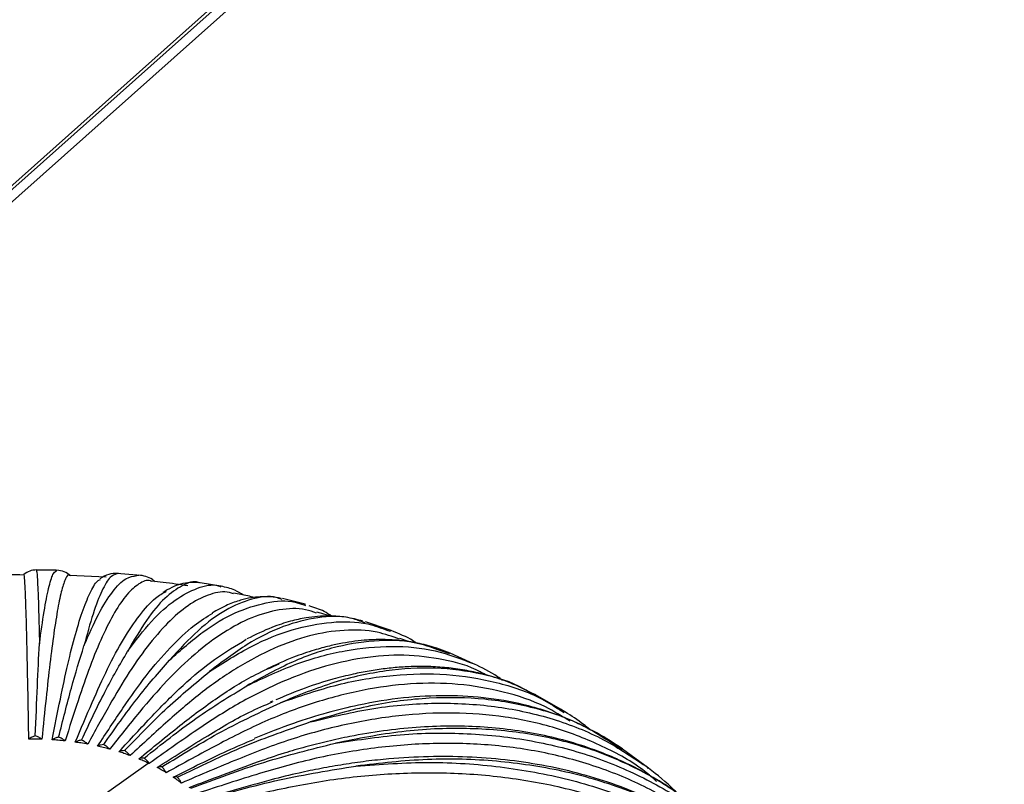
# Paper-space layout '_Isométrica' of a CAD drawing. Header units: millimetres. Extents: x -523 to 521, y -300 to 804.
# Tile 13 of 69: x -348 to -242, y -41 to 41. Entities that reach past the tile are written whole.
import ezdxf

# ---------------------------------------------------------------- set-up
doc = ezdxf.new("R2010")
doc.units = ezdxf.units.MM

psp = doc.layouts.new('_Isométrica')

# ---------------------------------------------------------------- linework, layer by layer
at = {"color": 7, "linetype": 'Continuous', "lineweight": 25}
for p, q in [((-28.8, 308.97), (-426.86, -46.19)), ((-426.77, -46.53), (-28.64, 308.69)), ((-425.58, -46.8), (-28.15, 307.8)), ((-346.08, -17.68), (-346.07, -17.75)), ((-343.96, -17.7), (-346.07, -17.68)), ((-343.96, -17.78), (-343.89, -17.7)), ((-338.62, -18.45), (-342.53, -18.26)), ((-337.33, -18.02), (-337.46, -18.09)), ((-335.32, -18.21), (-337.45, -18.03)), ((-326.31, -19.4), (-328.55, -19.04)), ((-319.74, -20.84), (-319.85, -20.8)), ((-317.41, -21.31), (-319.72, -20.74)), ((-317.44, -21.41), (-317.26, -21.47)), ((-317.2, -21.38), (-317.41, -21.31)), ((-310.84, -23.34), (-311.07, -23.27)), ((-308.4, -24.03), (-310.8, -23.22)), ((-308.43, -24.14), (-308.15, -24.23)), ((-308.07, -24.17), (-308.39, -24.03)), ((-306.22, -25.35), (-307.13, -25.02)), ((-301.79, -26.65), (-302.76, -26.34)), ((-299.24, -27.71), (-301.76, -26.6)), ((-297.8, -28.96), (-298.16, -28.77)), ((-292.58, -31.05), (-292.98, -30.86)), ((-292.64, -31.14), (-292.97, -30.94)), ((-289.93, -32.57), (-292.59, -31.05)), ((-320.75, -31.73), (-321.02, -31.84)), ((-289.99, -32.67), (-289.53, -32.95)), ((-289.44, -32.88), (-289.92, -32.57)), ((-283.32, -36.91), (-284.57, -36.14)), ((-280.5, -38.91), (-283.28, -36.86)), ((-359.1, -56.18), (-334.1, -38.36)), ((-280.75, -38.71), (-280.51, -38.93))]:
    psp.add_line(p, q, dxfattribs=at)
for points, knots in [([(-346.08, -17.66), (-346.33, -17.68), (-346.82, -17.72), (-347.22, -18.01), (-347.42, -18.16)], [0, 0, 0, 0, 0.500121, 1, 1, 1, 1]), ([(-346.07, -17.75), (-346.05, -17.83), (-346, -17.99), (-345.93, -19.48), (-345.84, -21.9), (-345.78, -24.35), (-345.76, -25.57)], [0, 0, 0, 0, 0.210351, 0.472412, 0.736313, 1, 1, 1, 1]), ([(-345.76, -25.57), (-345.59, -24.36), (-345.25, -21.93), (-344.77, -19.51), (-344.33, -18.02), (-344.08, -17.85), (-343.96, -17.78)], [0, 0, 0, 0, 0.262421, 0.524594, 0.788855, 1, 1, 1, 1]), ([(-342.42, -18.3), (-342.64, -18.13), (-343.08, -17.79), (-343.62, -17.72), (-343.89, -17.69)], [0, 0, 0, 0, 0.4994339, 1, 1, 1, 1]), ([(-347.42, -18.21), (-348.55, -18.19), (-349.86, -18.17), (-351.16, -18.25), (-351.33, -18.26)], [0, 0, 0, 0, 0.864403, 1, 1, 1, 1]), ([(-346.9, -35.79), (-346.92, -34.31), (-346.97, -31.48), (-347.05, -27.52), (-347.12, -24.28), (-347.2, -21.61), (-347.27, -19.6), (-347.35, -18.47), (-347.4, -18), (-347.42, -18.16), (-347.42, -18.17)], [0, 0, 0, 0, 0.1440895, 0.2764506, 0.4135229, 0.5548505, 0.6998604, 0.8478683, 0.9980932, 1, 1, 1, 1]), ([(-342.53, -18.26), (-342.54, -18.25), (-342.67, -18.07), (-342.95, -18.52), (-343.36, -19.66), (-343.78, -21.66), (-344.21, -24.32), (-344.63, -27.56), (-345.06, -31.51), (-345.35, -34.33), (-345.5, -35.81)], [0, 0, 0, 0, 0.009489, 0.158572, 0.305456, 0.449364, 0.589618, 0.725649, 0.857005, 1, 1, 1, 1]), ([(-344.39, -35.86), (-344.1, -34.4), (-343.54, -31.59), (-342.71, -27.65), (-341.89, -24.44), (-341.06, -21.78), (-340.24, -19.87), (-339.62, -18.82), (-339.29, -18.7), (-339.21, -18.68)], [0, 0, 0, 0, 0.161324, 0.309516, 0.462984, 0.621215, 0.78357, 0.949281, 1, 1, 1, 1]), ([(-333.75, -18.9), (-333.79, -18.88), (-334.21, -18.67), (-335.08, -19.08), (-336.36, -20.16), (-337.68, -22.09), (-339.01, -24.69), (-340.32, -27.86), (-341.65, -31.75), (-342.54, -34.53), (-343.01, -35.98)], [0, 0, 0, 0, 0.015666, 0.1638199, 0.3097875, 0.4527983, 0.5921777, 0.7273604, 0.8578968, 1, 1, 1, 1]), ([(-337.46, -18.09), (-337.69, -18.16), (-338.2, -18.31), (-339.06, -19.79), (-340.01, -22.18), (-340.66, -24.6), (-340.99, -25.81)], [0, 0, 0, 0, 0.218575, 0.477907, 0.739059, 1, 1, 1, 1]), ([(-340.99, -25.81), (-340.47, -24.62), (-339.43, -22.24), (-337.92, -19.89), (-336.54, -18.45), (-335.71, -18.32), (-335.33, -18.27)], [0, 0, 0, 0, 0.258493, 0.516742, 0.777047, 1, 1, 1, 1]), ([(-337.33, -18.02), (-337.67, -18.03), (-338.35, -18.04), (-338.96, -18.43), (-339.27, -18.63)], [0, 0, 0, 0, 0.502047, 1, 1, 1, 1]), ([(-328.59, -19.06), (-328.63, -19.04), (-329.2, -18.79), (-330.45, -19.26), (-332.31, -20.55), (-334.28, -22.88), (-335.64, -25.23), (-336.32, -26.4)], [0, 0, 0, 0, 0.01754, 0.263596, 0.507987, 0.754093, 1, 1, 1, 1]), ([(-335.33, -18.27), (-335.26, -18.23), (-335.19, -18.18), (-335.13, -18.22), (-335.12, -18.22)], [0, 0, 0, 0, 0.880318, 1, 1, 1, 1]), ([(-333.36, -18.92), (-333.45, -18.84), (-333.97, -18.39), (-334.6, -18.29), (-335.12, -18.21)], [0, 0, 0, 0, 0.181384, 1, 1, 1, 1]), ([(-329.85, -19.37), (-330.73, -19.24), (-332.02, -19.04), (-333.33, -18.92), (-333.75, -18.88)], [0, 0, 0, 0, 0.680279, 1, 1, 1, 1]), ([(-328.55, -19.03), (-329.25, -19.01), (-330.58, -18.96), (-331.9, -19.71), (-332.53, -20.08)], [0, 0, 0, 0, 0.520895, 1, 1, 1, 1]), ([(-341.92, -36.12), (-341.31, -34.69), (-340.16, -31.94), (-338.43, -28.1), (-336.73, -24.97), (-335.01, -22.44), (-333.48, -20.7), (-332.56, -20.16), (-332.19, -19.95)], [0, 0, 0, 0, 0.17996, 0.345271, 0.516466, 0.692977, 0.874086, 1, 1, 1, 1]), ([(-324.96, -20.23), (-325.1, -20.18), (-325.87, -19.88), (-327.4, -20.19), (-329.53, -21.16), (-331.72, -22.96), (-333.92, -25.44), (-336.1, -28.48), (-338.32, -32.24), (-339.8, -34.93), (-340.57, -36.34)], [0, 0, 0, 0, 0.0331458, 0.1786688, 0.3220443, 0.4625155, 0.5994198, 0.7322019, 0.8604203, 1, 1, 1, 1]), ([(-336.32, -26.4), (-335.45, -25.26), (-333.72, -22.99), (-331.2, -20.74), (-328.82, -19.52), (-327.18, -19.13), (-326.41, -19.42), (-326.32, -19.46)], [0, 0, 0, 0, 0.241581, 0.482933, 0.726207, 0.967533, 1, 1, 1, 1]), ([(-323.88, -20.36), (-324.19, -20.18), (-324.88, -19.74), (-325.79, -19.52), (-326.3, -19.4)], [0, 0, 0, 0, 0.435676, 1, 1, 1, 1]), ([(-319.85, -20.8), (-320.02, -20.74), (-321, -20.37), (-322.99, -20.69), (-325.79, -21.84), (-328.74, -23.98), (-330.78, -26.2), (-331.81, -27.32)], [0, 0, 0, 0, 0.051943, 0.289383, 0.525216, 0.762704, 1, 1, 1, 1]), ([(-331.81, -27.32), (-330.61, -26.25), (-328.21, -24.13), (-324.74, -22.11), (-321.44, -21.07), (-318.98, -20.85), (-317.74, -21.3), (-317.44, -21.41)], [0, 0, 0, 0, 0.230919, 0.46162, 0.694157, 0.924832, 1, 1, 1, 1]), ([(-319.87, -20.72), (-320.25, -20.65), (-321.02, -20.51), (-322.1, -20.53), (-323.11, -20.64), (-324.26, -20.9), (-325.66, -21.4), (-326.7, -21.97), (-327.26, -22.28)], [0, 0, 0, 0, 0.148037, 0.298666, 0.435213, 0.592789, 0.780998, 1, 1, 1, 1]), ([(-322.72, -20.61), (-323.2, -20.5), (-323.94, -20.34), (-324.69, -20.21), (-324.95, -20.16)], [0, 0, 0, 0, 0.650686, 1, 1, 1, 1]), ([(-316.07, -22.29), (-316.45, -22.15), (-317.7, -21.71), (-320.02, -21.84), (-322.96, -22.65), (-325.99, -24.26), (-329.04, -26.54), (-332.05, -29.4), (-335.12, -32.96), (-337.17, -35.53), (-338.23, -36.87)], [0, 0, 0, 0, 0.0635877, 0.2045288, 0.3433901, 0.4794385, 0.6120323, 0.7406337, 0.864815, 1, 1, 1, 1]), ([(-314.45, -22.62), (-314.71, -22.44), (-315.46, -21.94), (-316.32, -21.68), (-316.87, -21.51)], [0, 0, 0, 0, 0.343685, 1, 1, 1, 1]), ([(-339.52, -36.55), (-338.61, -35.18), (-336.88, -32.53), (-334.28, -28.85), (-331.72, -25.9), (-329.33, -23.62), (-327.84, -22.7), (-327.18, -22.29)], [0, 0, 0, 0, 0.21582, 0.414074, 0.619383, 0.831067, 1, 1, 1, 1]), ([(-311.07, -23.27), (-311.53, -23.1), (-313.04, -22.55), (-315.9, -22.66), (-319.6, -23.58), (-323.49, -25.47), (-326.18, -27.53), (-327.53, -28.55)], [0, 0, 0, 0, 0.098239, 0.324085, 0.548401, 0.774292, 1, 1, 1, 1]), ([(-327.53, -28.55), (-326.02, -27.59), (-323, -25.66), (-318.61, -23.93), (-314.45, -23.14), (-311.02, -23.19), (-309.14, -23.88), (-308.43, -24.14)], [0, 0, 0, 0, 0.217274, 0.434343, 0.65314, 0.870184, 1, 1, 1, 1]), ([(-311.09, -23.15), (-311.7, -22.99), (-312.88, -22.68), (-314.53, -22.58), (-315.92, -22.62), (-317.32, -22.8), (-318.91, -23.15), (-320.99, -23.82), (-322.61, -24.61), (-323.52, -25.06)], [0, 0, 0, 0, 0.152197, 0.293891, 0.403923, 0.508361, 0.64746, 0.803271, 1, 1, 1, 1]), ([(-314.55, -22.61), (-314.87, -22.51), (-315.36, -22.36), (-315.86, -22.24), (-316.04, -22.2)], [0, 0, 0, 0, 0.646805, 1, 1, 1, 1]), ([(-307.16, -25.09), (-307.95, -24.81), (-309.81, -24.13), (-313.06, -24.02), (-316.78, -24.6), (-320.59, -25.96), (-324.43, -27.99), (-328.24, -30.6), (-332.1, -33.91), (-334.68, -36.31), (-336.03, -37.56)], [0, 0, 0, 0, 0.098962, 0.234579, 0.368195, 0.499104, 0.626688, 0.750432, 0.869922, 1, 1, 1, 1]), ([(-305.35, -25.52), (-305.47, -25.43), (-306.25, -24.88), (-307.24, -24.5), (-308.07, -24.17)], [0, 0, 0, 0, 0.158587, 1, 1, 1, 1]), ([(-337.24, -37.16), (-336.04, -35.85), (-333.75, -33.36), (-330.33, -29.9), (-326.95, -27.11), (-324.72, -25.78), (-323.59, -25.1)], [0, 0, 0, 0, 0.259691, 0.498243, 0.745287, 1, 1, 1, 1]), ([(-302.76, -26.34), (-303.53, -26.05), (-305.57, -25.29), (-309.3, -25.12), (-313.83, -25.76), (-318.6, -27.34), (-321.9, -29.17), (-323.55, -30.09)], [0, 0, 0, 0, 0.1296005, 0.3475914, 0.5641067, 0.7821414, 1, 1, 1, 1]), ([(-301.76, -26.59), (-302.52, -26.3), (-303.92, -25.77), (-305.88, -25.37), (-307.53, -25.17), (-309.09, -25.11), (-310.56, -25.16), (-311.95, -25.3), (-313.3, -25.51), (-314.74, -25.82), (-316.47, -26.29), (-318.71, -27.04), (-320.44, -27.84), (-321.4, -28.28)], [0, 0, 0, 0, 0.123789, 0.227331, 0.31397, 0.397132, 0.478129, 0.545383, 0.613962, 0.683948, 0.763366, 0.868604, 1, 1, 1, 1]), ([(-346.2, -35.46), (-346.12, -33.63), (-345.98, -30), (-345.83, -27.04), (-345.76, -25.57)], [0, 0, 0, 0, 0.504814, 1, 1, 1, 1]), ([(-343.7, -35.59), (-343.24, -33.78), (-342.34, -30.19), (-341.44, -27.26), (-340.99, -25.81)], [0, 0, 0, 0, 0.504814, 1, 1, 1, 1]), ([(-323.55, -30.09), (-321.75, -29.24), (-318.16, -27.55), (-312.94, -26.18), (-307.96, -25.71), (-303.31, -26.14), (-300.55, -27.21), (-299.19, -27.74)], [0, 0, 0, 0, 0.200722, 0.401255, 0.603384, 0.803894, 1, 1, 1, 1]), ([(-341.24, -35.9), (-340.41, -34.13), (-338.77, -30.63), (-337.13, -27.8), (-336.32, -26.4)], [0, 0, 0, 0, 0.504814, 1, 1, 1, 1]), ([(-338.87, -36.38), (-337.68, -34.69), (-335.32, -31.33), (-332.97, -28.65), (-331.81, -27.32)], [0, 0, 0, 0, 0.504814, 1, 1, 1, 1]), ([(-298.17, -28.8), (-298.29, -28.73), (-299.59, -27.95), (-302.42, -27.22), (-306.62, -26.67), (-311.06, -26.99), (-315.61, -28.03), (-320.18, -29.76), (-324.71, -32.06), (-329.31, -35.07), (-332.39, -37.27), (-333.99, -38.41)], [0, 0, 0, 0, 0.012398, 0.142613, 0.27166, 0.398803, 0.52337, 0.644774, 0.762522, 0.876224, 1, 1, 1, 1]), ([(-335.1, -37.92), (-333.64, -36.71), (-330.83, -34.4), (-326.63, -31.23), (-323.07, -29.03), (-320.9, -28.09), (-320.08, -27.74)], [0, 0, 0, 0, 0.289681, 0.555783, 0.831356, 1, 1, 1, 1]), ([(-292.98, -30.86), (-293.75, -30.48), (-295.26, -29.73), (-297.44, -29.02), (-299.44, -28.52), (-301.38, -28.21), (-303.32, -28.03), (-305.19, -27.99), (-306.99, -28.07), (-308.7, -28.23), (-310.42, -28.48), (-312.27, -28.85), (-314.55, -29.42), (-317.32, -30.28), (-319.38, -31.15), (-320.43, -31.6)], [0, 0, 0, 0, 0.0945327, 0.1846325, 0.2618788, 0.3369423, 0.4099009, 0.4823976, 0.5444809, 0.6059824, 0.6662249, 0.7255755, 0.7999996, 0.8982008, 1, 1, 1, 1]), ([(-292.97, -30.94), (-293.25, -30.76), (-294.87, -29.73), (-298.33, -28.73), (-303.27, -28.02), (-308.59, -28.35), (-314.16, -29.54), (-318.01, -31.11), (-319.94, -31.9)], [0, 0, 0, 0, 0.039222, 0.231399, 0.423895, 0.615087, 0.807621, 1, 1, 1, 1]), ([(-296.13, -29.5), (-296.31, -29.37), (-297.23, -28.69), (-298.34, -28.15), (-299.24, -27.71)], [0, 0, 0, 0, 0.192082, 1, 1, 1, 1]), ([(-336.63, -37.03), (-335.09, -35.43), (-332.05, -32.28), (-329.03, -29.79), (-327.53, -28.55)], [0, 0, 0, 0, 0.504814, 1, 1, 1, 1]), ([(-319.94, -31.9), (-317.88, -31.19), (-313.76, -29.78), (-307.79, -28.82), (-302.09, -28.71), (-296.77, -29.61), (-292.71, -30.92), (-290.63, -32.26), (-289.99, -32.67)], [0, 0, 0, 0, 0.183487, 0.366799, 0.551572, 0.734864, 0.918381, 1, 1, 1, 1]), ([(-334.54, -37.83), (-332.69, -36.36), (-329.02, -33.45), (-325.36, -31.2), (-323.55, -30.09)], [0, 0, 0, 0, 0.504814, 1, 1, 1, 1]), ([(-288.88, -33.89), (-289.75, -33.35), (-291.96, -31.97), (-296, -30.64), (-300.83, -29.8), (-305.91, -29.76), (-311.11, -30.45), (-316.35, -31.83), (-321.53, -33.78), (-326.8, -36.43), (-330.32, -38.38), (-332.16, -39.4)], [0, 0, 0, 0, 0.079016, 0.200447, 0.32079, 0.439356, 0.55552, 0.668735, 0.778541, 0.884573, 1, 1, 1, 1]), ([(-287.42, -34.44), (-287.68, -34.31), (-288.53, -33.88), (-289.92, -33.32), (-291.63, -32.72), (-294.14, -32), (-297.58, -31.34), (-302.07, -31.06), (-306.74, -31.3), (-311.05, -31.99), (-314.99, -32.96), (-318.65, -34.09), (-321.32, -35.16), (-322.74, -35.73)], [0, 0, 0, 0, 0.026594, 0.085004, 0.139394, 0.192878, 0.323183, 0.452529, 0.581906, 0.712249, 0.801445, 0.894901, 1, 1, 1, 1]), ([(-284.57, -36.14), (-285.45, -35.57), (-287.84, -34.01), (-292.35, -32.44), (-297.94, -31.37), (-303.95, -31.28), (-310.22, -32.04), (-314.58, -33.32), (-316.76, -33.96)], [0, 0, 0, 0, 0.104343, 0.283494, 0.462943, 0.641176, 0.820661, 1, 1, 1, 1]), ([(-333.15, -38.83), (-331.44, -37.75), (-328.16, -35.67), (-324.02, -33.19), (-321.62, -32.16), (-320.77, -31.8)], [0, 0, 0, 0, 0.4133617, 0.7930769, 1, 1, 1, 1]), ([(-332.64, -38.78), (-330.5, -37.46), (-326.26, -34.84), (-322.04, -32.87), (-319.94, -31.9)], [0, 0, 0, 0, 0.504814, 1, 1, 1, 1]), ([(-316.76, -33.96), (-314.47, -33.41), (-309.89, -32.32), (-303.26, -31.81), (-296.93, -32.15), (-291, -33.42), (-285.52, -35.52), (-282.34, -37.64), (-280.75, -38.71)], [0, 0, 0, 0, 0.1663387, 0.3325197, 0.5000242, 0.6661867, 0.8325535, 1, 1, 1, 1]), ([(-279.62, -40.34), (-280.03, -39.97), (-281.77, -38.45), (-285.38, -36.49), (-290.37, -34.5), (-295.76, -33.32), (-301.39, -32.88), (-307.17, -33.18), (-312.99, -34.15), (-318.75, -35.71), (-324.6, -37.95), (-328.51, -39.64), (-330.55, -40.51)], [0, 0, 0, 0, 0.035401, 0.148066, 0.260393, 0.371713, 0.48139, 0.588845, 0.693571, 0.795145, 0.893227, 1, 1, 1, 1]), ([(-286.79, -34.76), (-287.01, -34.58), (-287.83, -33.88), (-288.76, -33.3), (-289.44, -32.88)], [0, 0, 0, 0, 0.265742, 1, 1, 1, 1]), ([(-330.97, -39.87), (-328.57, -38.71), (-323.82, -36.41), (-319.1, -34.77), (-316.76, -33.96)], [0, 0, 0, 0, 0.504814, 1, 1, 1, 1]), ([(-274.34, -44.06), (-275.15, -43.37), (-276.71, -42.03), (-279.08, -40.45), (-281.34, -39.12), (-283.59, -38.02), (-287.06, -36.59), (-291.94, -35.19), (-298.48, -34.34), (-305.34, -34.4), (-310.87, -35.15), (-314.86, -36.02), (-317.21, -36.62), (-319.7, -37.34), (-322.67, -38.34), (-326.08, -39.64), (-328.55, -40.56), (-329.75, -41.01)], [0, 0, 0, 0, 0.057812, 0.112694, 0.161548, 0.209064, 0.255818, 0.372999, 0.4893, 0.605801, 0.722689, 0.761307, 0.799177, 0.836305, 0.881165, 0.942187, 1, 1, 1, 1]), ([(-274.39, -44.16), (-275.11, -43.48), (-277.27, -41.45), (-281.59, -38.91), (-287.22, -36.54), (-293.39, -35.09), (-299.97, -34.53), (-306.87, -34.81), (-311.65, -35.76), (-314.04, -36.23)], [0, 0, 0, 0, 0.077256, 0.230423, 0.384355, 0.538543, 0.691687, 0.845906, 1, 1, 1, 1]), ([(-283.28, -36.85), (-284.17, -36.26), (-285.4, -35.43), (-286.71, -34.8), (-287.08, -34.61)], [0, 0, 0, 0, 0.715387, 1, 1, 1, 1]), ([(-346.2, -35.46), (-346.32, -35.5), (-346.58, -35.58), (-346.79, -35.72), (-346.9, -35.79)], [0, 0, 0, 0, 0.499702, 1, 1, 1, 1]), ([(-345.5, -35.81), (-345.76, -35.8), (-346.23, -35.79), (-346.69, -35.79), (-346.9, -35.79)], [0, 0, 0, 0, 0.559444, 1, 1, 1, 1]), ([(-345.5, -35.81), (-345.61, -35.73), (-345.82, -35.59), (-346.07, -35.51), (-346.2, -35.46)], [0, 0, 0, 0, 0.50044, 1, 1, 1, 1]), ([(-343.7, -35.59), (-343.82, -35.62), (-344.07, -35.68), (-344.28, -35.8), (-344.39, -35.86)], [0, 0, 0, 0, 0.499702, 1, 1, 1, 1]), ([(-343.01, -35.98), (-343.26, -35.96), (-343.72, -35.91), (-344.18, -35.88), (-344.39, -35.86)], [0, 0, 0, 0, 0.558898, 1, 1, 1, 1]), ([(-343.01, -35.98), (-343.11, -35.9), (-343.32, -35.74), (-343.57, -35.64), (-343.7, -35.59)], [0, 0, 0, 0, 0.50044, 1, 1, 1, 1]), ([(-331.41, -39.88), (-329.48, -38.9), (-326.58, -37.44), (-323.69, -36.2), (-322.72, -35.79)], [0, 0, 0, 0, 0.665506, 1, 1, 1, 1]), ([(-314.04, -36.23), (-311.56, -35.86), (-306.6, -35.11), (-299.41, -35.1), (-292.55, -35.92), (-286.12, -37.63), (-280.23, -40.21), (-275.15, -43.35), (-272.4, -45.98), (-271.15, -47.18)], [0, 0, 0, 0, 0.14594, 0.291741, 0.438704, 0.584489, 0.730454, 0.877366, 1, 1, 1, 1]), ([(-341.24, -35.9), (-341.36, -35.92), (-341.61, -35.96), (-341.81, -36.07), (-341.92, -36.12)], [0, 0, 0, 0, 0.499702, 1, 1, 1, 1]), ([(-340.57, -36.34), (-340.82, -36.29), (-341.27, -36.22), (-341.72, -36.15), (-341.92, -36.12)], [0, 0, 0, 0, 0.558343, 1, 1, 1, 1]), ([(-340.57, -36.34), (-340.67, -36.25), (-340.88, -36.08), (-341.12, -35.96), (-341.24, -35.9)], [0, 0, 0, 0, 0.50044, 1, 1, 1, 1]), ([(-338.87, -36.38), (-338.99, -36.39), (-339.22, -36.41), (-339.42, -36.51), (-339.52, -36.55)], [0, 0, 0, 0, 0.499702, 1, 1, 1, 1]), ([(-338.23, -36.87), (-338.47, -36.81), (-338.89, -36.7), (-339.33, -36.6), (-339.52, -36.55)], [0, 0, 0, 0, 0.557774, 1, 1, 1, 1]), ([(-338.23, -36.87), (-338.33, -36.77), (-338.52, -36.58), (-338.76, -36.45), (-338.87, -36.38)], [0, 0, 0, 0, 0.50044, 1, 1, 1, 1]), ([(-329.54, -41.06), (-326.93, -40.08), (-321.75, -38.14), (-316.59, -36.86), (-314.04, -36.23)], [0, 0, 0, 0, 0.504814, 1, 1, 1, 1]), ([(-270.36, -48.69), (-270.57, -48.44), (-272.02, -46.74), (-275.31, -44.17), (-280.21, -41.09), (-285.66, -38.77), (-291.49, -37.17), (-297.6, -36.31), (-303.86, -36.17), (-310.16, -36.7), (-316.4, -37.82), (-322.75, -39.62), (-326.99, -41.01), (-329.19, -41.73)], [0, 0, 0, 0, 0.017994, 0.120415, 0.22315, 0.325578, 0.427086, 0.527097, 0.625081, 0.720578, 0.813199, 0.902637, 1, 1, 1, 1]), ([(-336.63, -37.03), (-336.74, -37.03), (-336.96, -37.04), (-337.14, -37.12), (-337.24, -37.16)], [0, 0, 0, 0, 0.499702, 1, 1, 1, 1]), ([(-336.03, -37.56), (-336.25, -37.48), (-336.65, -37.34), (-337.05, -37.21), (-337.24, -37.16)], [0, 0, 0, 0, 0.557187, 1, 1, 1, 1]), ([(-336.03, -37.56), (-336.12, -37.46), (-336.3, -37.26), (-336.52, -37.1), (-336.63, -37.03)], [0, 0, 0, 0, 0.50044, 1, 1, 1, 1]), ([(-334.54, -37.83), (-334.64, -37.83), (-334.84, -37.82), (-335.01, -37.89), (-335.1, -37.92)], [0, 0, 0, 0, 0.499702, 1, 1, 1, 1]), ([(-334.1, -38.36), (-334.28, -38.28), (-334.61, -38.13), (-334.95, -37.98), (-335.1, -37.92)], [0, 0, 0, 0, 0.5569326, 1, 1, 1, 1]), ([(-333.99, -38.41), (-334.07, -38.3), (-334.24, -38.09), (-334.44, -37.92), (-334.54, -37.83)], [0, 0, 0, 0, 0.50044, 1, 1, 1, 1]), ([(-265.33, -53.56), (-265.98, -52.8), (-267.29, -51.27), (-269.35, -49.33), (-271.36, -47.63), (-273.36, -46.14), (-275.41, -44.79), (-278.95, -42.75), (-284.3, -40.39), (-291.83, -38.42), (-299.86, -37.53), (-306.26, -37.69), (-310.74, -38.16), (-313.16, -38.51), (-315.56, -38.93), (-318.14, -39.46), (-321.25, -40.23), (-324.78, -41.25), (-327.32, -41.95), (-328.54, -42.29)], [0, 0, 0, 0, 0.0466074, 0.0942589, 0.1357452, 0.1759877, 0.2152492, 0.2543554, 0.3721973, 0.489815, 0.6070082, 0.7248951, 0.7584451, 0.7916756, 0.8242631, 0.8563555, 0.8968696, 0.9505334, 1, 1, 1, 1]), ([(-265.01, -54.11), (-265.62, -53.31), (-267.53, -50.81), (-271.55, -47.35), (-276.97, -43.77), (-283.06, -41.02), (-289.67, -39.09), (-296.74, -38.04), (-304.14, -37.8), (-309.27, -38.39), (-311.84, -38.68)], [0, 0, 0, 0, 0.063459, 0.197713, 0.330885, 0.464723, 0.598783, 0.731935, 0.866022, 1, 1, 1, 1]), ([(-333.99, -38.41), (-334.01, -38.4), (-334.05, -38.38), (-334.08, -38.37), (-334.1, -38.36)], [0, 0, 0, 0, 0.560354, 1, 1, 1, 1]), ([(-332.64, -38.78), (-332.73, -38.77), (-332.92, -38.75), (-333.07, -38.81), (-333.15, -38.83)], [0, 0, 0, 0, 0.499702, 1, 1, 1, 1]), ([(-332.16, -39.4), (-332.34, -39.29), (-332.66, -39.1), (-333, -38.91), (-333.15, -38.83)], [0, 0, 0, 0, 0.563078, 1, 1, 1, 1]), ([(-332.16, -39.4), (-332.23, -39.29), (-332.37, -39.06), (-332.55, -38.88), (-332.64, -38.78)], [0, 0, 0, 0, 0.50044, 1, 1, 1, 1]), ([(-328.39, -42.35), (-325.6, -41.56), (-320.07, -40.02), (-314.56, -39.12), (-311.84, -38.68)], [0, 0, 0, 0, 0.5048138, 1, 1, 1, 1]), ([(-311.84, -38.68), (-309.2, -38.49), (-303.94, -38.12), (-296.31, -38.65), (-289.02, -39.98), (-282.2, -42.18), (-275.92, -45.17), (-270.32, -48.96), (-265.65, -53.13), (-263.26, -56.3), (-262.19, -57.72)], [0, 0, 0, 0, 0.127784, 0.255446, 0.384125, 0.511774, 0.639579, 0.768214, 0.89577, 1, 1, 1, 1]), ([(-277.35, -41.66), (-277.48, -41.53), (-278.44, -40.51), (-279.54, -39.65), (-280.49, -38.91)], [0, 0, 0, 0, 0.136617, 1, 1, 1, 1]), ([(-330.97, -39.87), (-331.05, -39.85), (-331.21, -39.81), (-331.34, -39.86), (-331.41, -39.88)], [0, 0, 0, 0, 0.499702, 1, 1, 1, 1]), ([(-330.55, -40.51), (-330.7, -40.39), (-330.98, -40.18), (-331.28, -39.97), (-331.41, -39.88)], [0, 0, 0, 0, 0.562481, 1, 1, 1, 1]), ([(-330.55, -40.51), (-330.61, -40.39), (-330.74, -40.16), (-330.89, -39.96), (-330.97, -39.87)], [0, 0, 0, 0, 0.50044, 1, 1, 1, 1]), ([(-262.3, -58.33), (-262.34, -58.27), (-263.46, -56.52), (-266.31, -53.53), (-270.86, -49.47), (-276.13, -46.08), (-281.9, -43.33), (-288.09, -41.3), (-294.57, -39.99), (-301.22, -39.38), (-307.91, -39.44), (-314.54, -40.09), (-321.27, -41.42), (-325.77, -42.49), (-328.12, -43.04)], [0, 0, 0, 0, 0.003433, 0.096784, 0.190987, 0.28548, 0.379689, 0.473053, 0.56504, 0.655163, 0.742997, 0.828187, 0.910449, 1, 1, 1, 1])]:
    psp.add_open_spline(points, degree=3, knots=knots, dxfattribs=at)

doc.saveas('drawing.dxf')
